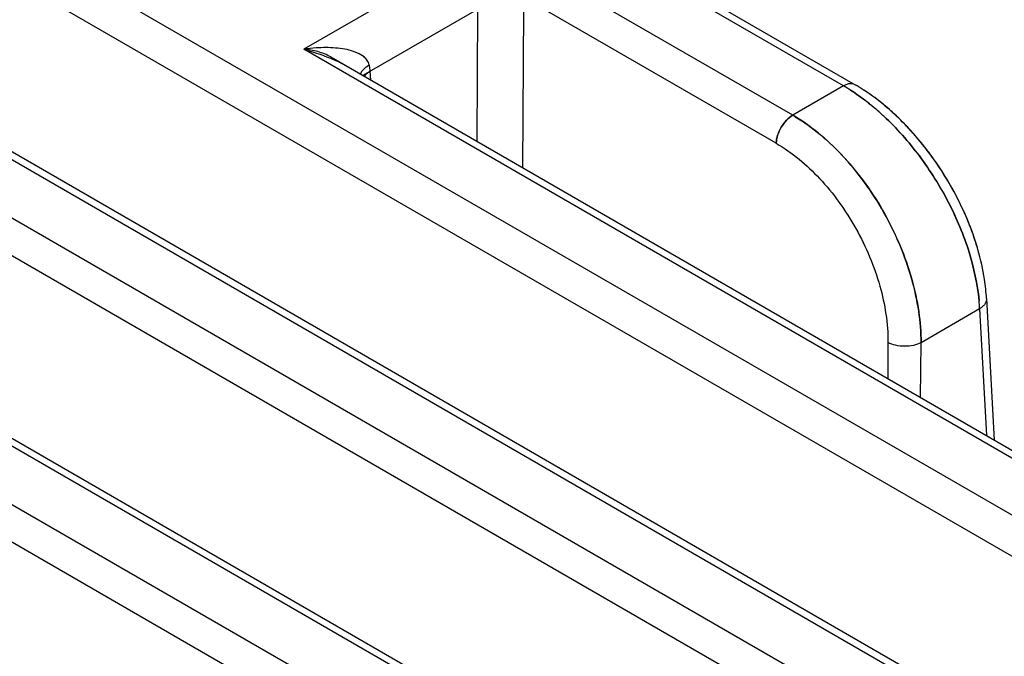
# Model space of a CAD drawing. Header units: inches. Extents: x 0 to 34, y 0 to 22.
# Tile 100 of 108: x 29.244 to 29.658, y 19.877 to 20.145. Entities that reach past the tile are written whole.
import ezdxf

# ---------------------------------------------------------------- set-up
doc = ezdxf.new("R2010")
doc.units = ezdxf.units.IN
doc.header["$LTSCALE"] = 1.87
doc.header["$MEASUREMENT"] = 0
doc.layers.get('0').update_dxf_attribs({"linetype": 'CONTINUOUS'})

msp = doc.modelspace()

# ---------------------------------------------------------------- linework, layer by layer
at = {"color": 6, "linetype": 'CONTINUOUS'}
for p, q in [((29.590386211, 20.1173657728), (29.3265135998, 20.2697225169)), ((29.331432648, 20.270211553), (29.5953077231, 20.1178533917)), ((29.2054905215, 20.1999822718), (31.3729552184, 18.9485153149)), ((31.3653162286, 18.9355601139), (29.1978171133, 20.18704556)), ((29.4421413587, 20.1782982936), (29.3632782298, 20.1327637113)), ((29.5690294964, 20.1050346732), (29.4421413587, 20.1782982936)), ((29.5620740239, 20.0932630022), (29.4454071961, 20.1606249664)), ((29.4461734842, 20.1552505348), (29.3881359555, 20.1217403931)), ((29.1246404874, 20.1532113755), (31.2920829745, 18.9017572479)), ((29.1295735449, 20.1536923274), (31.2969929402, 18.9022515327)), ((29.4364328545, 20.1496264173), (29.4360251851, 20.0940897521)), ((29.4554216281, 20.082890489), (29.4559107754, 20.149526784)), ((31.2707608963, 18.8894061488), (29.1032029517, 20.1409269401)), ((31.2566688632, 19.0395436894), (29.3632782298, 20.1327637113)), ((29.386560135, 20.1308758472), (29.384251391, 20.1318501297)), ((29.388610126, 20.1295415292), (29.386560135, 20.1308758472)), ((31.2638550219, 18.8776064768), (29.0962372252, 20.1291603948)), ((29.374604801, 20.1295531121), (31.2481599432, 19.0477858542)), ((29.3787382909, 20.1270488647), (29.3816221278, 20.1255015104)), ((29.3869928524, 20.1222369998), (29.3878435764, 20.1236870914)), ((29.3912501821, 20.1235385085), (29.3910096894, 20.1253009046)), ((29.3914473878, 20.1198284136), (29.3912501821, 20.1235385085)), ((29.5903862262, 20.1173657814), (29.5690294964, 20.1050346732)), ((29.0251806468, 20.0934139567), (31.1925944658, 18.8419763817)), ((31.1877145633, 18.8414647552), (29.0202175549, 20.0929503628)), ((31.1663578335, 18.8291336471), (28.9988192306, 20.0806432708)), ((31.1594470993, 18.817336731), (28.9918543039, 20.0688763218)), ((29.6505723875, 20.0279181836), (29.6537367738, 19.9683858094)), ((29.6476999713, 20.0235786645), (29.6230313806, 20.0093353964)), ((29.6477015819, 20.0235796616), (29.6505371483, 19.970233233)), ((29.6091185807, 20.0094065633), (29.6090070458, 19.9942121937)), ((29.6228631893, 19.9862118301), (29.6230330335, 20.0093362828))]:
    msp.add_line(p, q, dxfattribs=at)
for centre, radius, start, end in [((29.3729733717, 20.0671410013), 0.0663350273, 93.8693047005, 98.4041213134), ((29.3495960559, 20.0687112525), 0.0652115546, 63.4558298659, 65.2779037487), ((29.3719311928, 20.1216896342), 0.0194172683, 10.7184144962, 13.4746464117), ((29.5550049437, 20.0481661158), 0.0805015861, 57.1278208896, 59.9576583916), ((29.5506522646, 20.0485947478), 0.0794242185, 57.5161609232, 59.9819855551), ((29.5512782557, 20.0496296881), 0.0782151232, 57.4955974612, 59.9996873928), ((29.5506572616, 20.0415131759), 0.088449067, 54.0332714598, 57.1015518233), ((29.5324941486, 20.0417821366), 0.0730460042, 59.0244443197, 59.988794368), ((29.5342862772, 20.02180944), 0.114097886, 43.5704483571, 47.0644033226), ((29.5292263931, 20.0170062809), 0.1210744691, 41.0737609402, 43.566906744), ((29.5241662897, 20.012678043), 0.1277327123, 36.5157079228, 41.0460448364), ((29.5194658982, 20.0092437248), 0.1335539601, 31.275923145, 36.4999222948), ((29.5200122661, 20.0095497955), 0.1329290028, 26.6886005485, 36.5074559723), ((29.5187975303, 20.0088272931), 0.1343415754, 31.2797281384, 32.6481040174), ((29.5204243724, 20.0097677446), 0.1324627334, 26.6848755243, 31.2974351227), ((29.5266329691, 20.0128078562), 0.1255501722, 21.457921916, 26.7176725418), ((29.5257910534, 20.0124214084), 0.1264761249, 22.3762941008, 26.7021081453), ((29.5295643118, 20.013996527), 0.1223873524, 21.4420077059, 22.3668915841), ((29.5374730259, 20.016941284), 0.1139496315, 16.0710583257, 21.5175104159), ((29.5722496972, 20.0237572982), 0.0784300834, 3.0341577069, 5.962284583), ((29.5688096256, 20.0196169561), 0.0789897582, 2.8748598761, 5.449605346), ((29.5675670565, 20.0195241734), 0.0802370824, 2.8971825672, 5.4310519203)]:
    msp.add_arc(centre, radius, start, end, dxfattribs=at)
for points, knots in [([(29.3632781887, 20.1327637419), (29.3656980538, 20.1321251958), (29.3703013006, 20.1307069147), (29.3747722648, 20.1289115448), (29.3768686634, 20.1279459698)], [0, 0, 0, 0, 0.520227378, 1, 1, 1, 1]), ([(29.3746311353, 20.1295379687), (29.3729228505, 20.1305258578), (29.3691910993, 20.1319912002), (29.3652590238, 20.1326299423), (29.3632782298, 20.1327637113)], [0, 0, 0, 0, 0.4984915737, 1, 1, 1, 1]), ([(29.384251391, 20.1318501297), (29.3830311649, 20.1322690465), (29.3804863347, 20.1328916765), (29.3752180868, 20.1335446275), (29.3711854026, 20.1335069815), (29.3684970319, 20.1333248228)], [0, 0, 0, 0, 0.2432962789, 0.4918583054, 1, 1, 1, 1]), ([(29.3878435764, 20.1236870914), (29.3880205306, 20.1239101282), (29.3888909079, 20.1248835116), (29.3899503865, 20.1256732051), (29.3908142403, 20.1262132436)], [0, 0, 0, 0, 0.2184219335, 1, 1, 1, 1]), ([(29.3908139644, 20.1262141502), (29.3906548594, 20.1268714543), (29.3900756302, 20.1281287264), (29.389126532, 20.1291118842), (29.388610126, 20.1295415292)], [0, 0, 0, 0, 0.5016764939, 1, 1, 1, 1]), ([(29.391250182, 20.1235385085), (29.3909971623, 20.1233817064), (29.390065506, 20.1227597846), (29.3892158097, 20.122005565), (29.3886871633, 20.1213749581)], [0, 0, 0, 0, 0.2656445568, 1, 1, 1, 1]), ([(29.5953083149, 20.1178544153), (29.5949837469, 20.1180418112), (29.5942366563, 20.1183140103), (29.5929946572, 20.1183390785), (29.5916752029, 20.1180191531), (29.590815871, 20.117613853), (29.5903862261, 20.1173657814)], [0, 0, 0, 0, 0.2177399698, 0.4516568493, 0.7117658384, 1, 1, 1, 1]), ([(29.5933074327, 20.1155922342), (29.5945134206, 20.1148243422), (29.5994568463, 20.1114928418), (29.6040720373, 20.1076835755), (29.6073875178, 20.1045968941)], [0, 0, 0, 0, 0.2398995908, 1, 1, 1, 1]), ([(29.6073997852, 20.1045904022), (29.6062662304, 20.105645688), (29.6018176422, 20.1096175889), (29.5970327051, 20.1132218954), (29.5933079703, 20.1155924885)], [0, 0, 0, 0, 0.2596863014, 1, 1, 1, 1]), ([(29.5933082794, 20.1155924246), (29.5945144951, 20.1148246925), (29.5994587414, 20.1114938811), (29.6040747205, 20.1076850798), (29.6073907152, 20.104598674)], [0, 0, 0, 0, 0.2399055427, 1, 1, 1, 1]), ([(29.6120070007, 20.105342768), (29.6109429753, 20.1063315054), (29.6067342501, 20.1100877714), (29.6022170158, 20.1135052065), (29.5986985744, 20.1157780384)], [0, 0, 0, 0, 0.2574805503, 1, 1, 1, 1]), ([(29.6120062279, 20.1053432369), (29.6112471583, 20.1060485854), (29.6082305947, 20.1087722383), (29.605055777, 20.111322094), (29.6026047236, 20.1130999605)], [0, 0, 0, 0, 0.254960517, 1, 1, 1, 1]), ([(29.5690294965, 20.1050346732), (29.568065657, 20.1044781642), (29.5662380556, 20.1029470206), (29.5640757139, 20.1000517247), (29.5625784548, 20.0967465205), (29.5621075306, 20.0943902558), (29.5620740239, 20.0932630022)], [0, 0, 0, 0, 0.236015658, 0.4978435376, 0.7608485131, 1, 1, 1, 1]), ([(29.5620770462, 20.0932612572), (29.5621093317, 20.0943888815), (29.5625782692, 20.0967460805), (29.5640754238, 20.1000519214), (29.5662382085, 20.1029468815), (29.5680656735, 20.1044781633), (29.5690295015, 20.1050346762)], [0, 0, 0, 0, 0.2392040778, 0.5021939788, 0.7640042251, 1, 1, 1, 1]), ([(29.6230313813, 20.0093353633), (29.6230511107, 20.0137592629), (29.6223079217, 20.0229343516), (29.6192512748, 20.0367493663), (29.6143087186, 20.0506769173), (29.6076588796, 20.0642010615), (29.5995522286, 20.076843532), (29.5902682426, 20.0881464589), (29.5801448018, 20.097685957), (29.5727682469, 20.1028750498), (29.5690295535, 20.1050347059)], [0, 0, 0, 0, 0.1161936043, 0.2406779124, 0.3706883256, 0.5034046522, 0.6356519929, 0.7642852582, 0.886598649, 1, 1, 1, 1]), ([(29.5700889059, 20.1044108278), (29.5737731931, 20.102198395), (29.5810293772, 20.0969389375), (29.5909753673, 20.0873646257), (29.6000797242, 20.0760939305), (29.6106130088, 20.0594330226), (29.6182760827, 20.0412589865), (29.6223259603, 20.0227592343), (29.623051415, 20.0137033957), (29.6230330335, 20.0093362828)], [0, 0, 0, 0, 0.1141514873, 0.2369354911, 0.3657646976, 0.4979754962, 0.7597888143, 0.8839994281, 1, 1, 1, 1]), ([(29.6073875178, 20.1045968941), (29.6128524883, 20.0995090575), (29.6229724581, 20.0880559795), (29.6350762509, 20.068727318), (29.6436879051, 20.0482113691), (29.6467882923, 20.0339936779), (29.6474417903, 20.027117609)], [0, 0, 0, 0, 0.2520909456, 0.5128357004, 0.7668046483, 1, 1, 1, 1]), ([(29.6474423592, 20.0271186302), (29.6467900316, 20.0339940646), (29.6436922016, 20.04821041), (29.6350843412, 20.0687247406), (29.622983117, 20.0880515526), (29.6128643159, 20.099503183), (29.6073997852, 20.1045904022)], [0, 0, 0, 0, 0.2331998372, 0.4871631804, 0.7479021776, 1, 1, 1, 1]), ([(29.6205000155, 20.0965556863), (29.6198220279, 20.0973334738), (29.6171060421, 20.1003713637), (29.6142354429, 20.1032717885), (29.6120062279, 20.1053432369)], [0, 0, 0, 0, 0.2532111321, 1, 1, 1, 1]), ([(29.6268250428, 20.0886837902), (29.6260544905, 20.0897242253), (29.6229450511, 20.0937941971), (29.6195915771, 20.0976787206), (29.6169533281, 20.1004509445)], [0, 0, 0, 0, 0.2527898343, 1, 1, 1, 1]), ([(29.5620770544, 20.093261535), (29.5688271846, 20.0892919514), (29.5782878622, 20.0813799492), (29.5887490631, 20.0685684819), (29.5958206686, 20.0574852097), (29.6016099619, 20.0456279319), (29.6071917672, 20.029799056), (29.6091220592, 20.0174035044), (29.6091159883, 20.0093955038)], [0, 0, 0, 0, 0.2352434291, 0.3639928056, 0.4963515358, 0.6292116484, 0.7594340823, 1, 1, 1, 1]), ([(29.6469693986, 20.0484858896), (29.6466786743, 20.0494969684), (29.6454392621, 20.0535815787), (29.6439677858, 20.0575951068), (29.642743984, 20.0605693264)], [0, 0, 0, 0, 0.246484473, 1, 1, 1, 1]), ([(29.6502553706, 20.0319041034), (29.6501143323, 20.0332623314), (29.6493930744, 20.0388565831), (29.6481500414, 20.0443793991), (29.6469690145, 20.0484866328)], [0, 0, 0, 0, 0.24215005, 1, 1, 1, 1]), ([(29.650255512, 20.0319041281), (29.6501144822, 20.0332622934), (29.6493932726, 20.0388562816), (29.648150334, 20.044378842), (29.6469693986, 20.0484858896)], [0, 0, 0, 0, 0.2421503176, 1, 1, 1, 1]), ([(29.6502554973, 20.0319042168), (29.6501144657, 20.0332623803), (29.6493932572, 20.0388563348), (29.6481503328, 20.0443788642), (29.6469694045, 20.0484858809)], [0, 0, 0, 0, 0.2421514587, 1, 1, 1, 1]), ([(29.6505741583, 20.0279089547), (29.6505949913, 20.0275170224), (29.6504895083, 20.0266885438), (29.6499038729, 20.0255206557), (29.6489517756, 20.0244521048), (29.6481462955, 20.0238547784), (29.6477007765, 20.0235791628)], [0, 0, 0, 0, 0.2166630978, 0.4501670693, 0.7108030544, 1, 1, 1, 1]), ([(29.6230313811, 20.0093353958), (29.6220372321, 20.0088024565), (29.6197352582, 20.0080401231), (29.6160756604, 20.0076792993), (29.6124151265, 20.0080786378), (29.610112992, 20.008863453), (29.6091185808, 20.0094065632)], [0, 0, 0, 0, 0.2356475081, 0.4992018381, 0.7632931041, 1, 1, 1, 1]), ([(29.6230322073, 20.00933584), (29.6220376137, 20.0088025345), (29.6197342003, 20.0080401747), (29.6160737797, 20.0076795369), (29.6124133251, 20.0080782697), (29.6101124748, 20.0088637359), (29.6091185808, 20.0094065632)], [0, 0, 0, 0, 0.2357499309, 0.4994381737, 0.7634318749, 1, 1, 1, 1])]:
    msp.add_open_spline(points, degree=3, knots=knots, dxfattribs=at)

doc.saveas('drawing.dxf')
